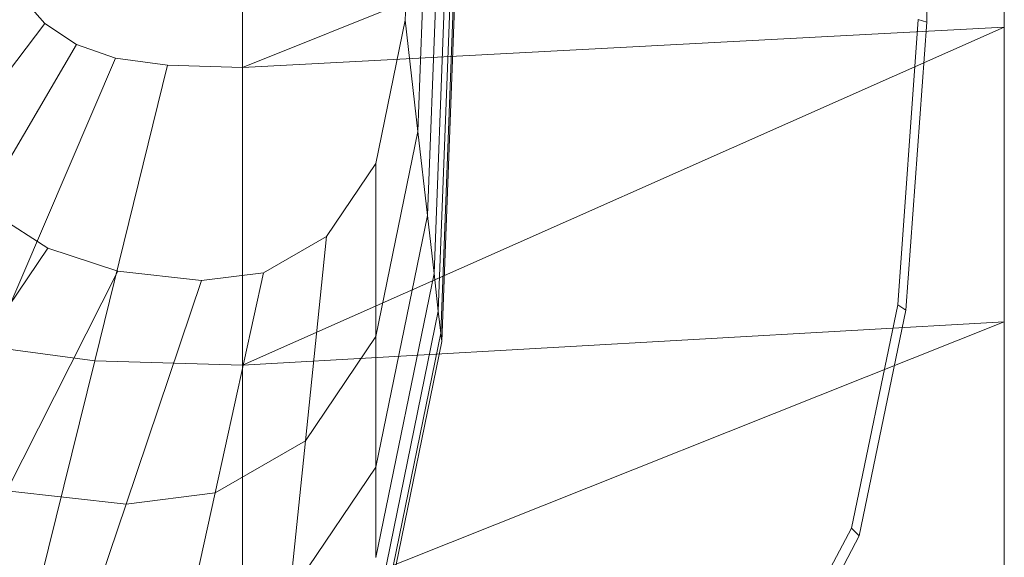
# Model space of a CAD drawing. Header units: metres. Extents: x 391.1 to 430.4, y 12.7 to 29.8.
# Tile 93 of 208: x 405.6036 to 405.7364, y 26.2856 to 26.3581. Entities that reach past the tile are written whole.
import ezdxf

# ---------------------------------------------------------------- set-up
doc = ezdxf.new("R2010")
doc.units = ezdxf.units.M
doc.layers.add('02_MOBILIARIO', color=7, linetype='Continuous', lineweight=18)
doc.layers.add('A-DETL-____-MBND', color=7, linetype='Continuous', lineweight=18)

# ---------------------------------------------------------------- blocks, each defined once
blk = doc.blocks.new('Family - Rentamans PB-155578-02_SAN_P0')
at = {"layer": 'A-DETL-____-MBND', "color": 253, "true_color": 0xaaaaaa}
for p, q in [((0.265, 0.00406), (0.265, 0.36146)), ((0.16227, 0.14157), (0.265, 0.18276)), ((0.16227, 0.14157), (0.16227, 0.18276)), ((0.18555, 0.18276), (0.18422, 0.14793)), ((0.18783, 0.18276), (0.18593, 0.13292)), ((0.18955, 0.18276), (0.18722, 0.12158)), ((0.19074, 0.18276), (0.18811, 0.11374)), ((0.19196, 0.18276), (0.18902, 0.10571)), ((0.19213, 0.18276), (0.18916, 0.10456)), ((0.25535, 0.18276), (0.25454, 0.14766)), ((0.265, 0.14702), (0.265, 0.18276)), ((0.191, 0.1695), (0.18869, 0.10869)), ((0.13563, 0.14751), (0.13218, 0.15143)), ((0.10963, 0.1131), (0.13563, 0.14751)), ((0.13991, 0.14464), (0.13563, 0.14751)), ((0.18422, 0.14793), (0.18027, 0.12861)), ((0.18593, 0.13292), (0.18422, 0.14793)), ((0.25341, 0.14801), (0.25063, 0.10952)), ((0.25454, 0.14766), (0.25173, 0.10879)), ((0.25341, 0.14801), (0.25454, 0.14766)), ((0.16227, 0.10137), (0.265, 0.14702)), ((0.265, 0.14702), (0.16227, 0.14157)), ((0.265, 0.10722), (0.265, 0.14702)), ((0.11808, 0.10743), (0.13991, 0.14464)), ((0.14517, 0.14281), (0.13991, 0.14464)), ((0.12847, 0.10383), (0.14517, 0.14281)), ((0.15219, 0.14187), (0.14517, 0.14281)), ((0.14236, 0.10196), (0.15219, 0.14187)), ((0.15219, 0.14187), (0.16227, 0.14157)), ((0.16227, 0.10137), (0.16227, 0.14157)), ((0.18593, 0.13292), (0.18027, 0.10527)), ((0.18722, 0.12158), (0.18593, 0.13292)), ((0.18027, 0.12861), (0.17363, 0.11877)), ((0.18027, 0.10527), (0.18027, 0.12861)), ((0.13603, 0.11719), (0.12833, 0.12213)), ((0.18722, 0.12158), (0.18027, 0.08764)), ((0.18811, 0.11374), (0.18722, 0.12158)), ((0.17363, 0.11877), (0.16511, 0.11385)), ((0.17077, 0.09119), (0.17363, 0.11877)), ((0.11696, 0.08893), (0.13603, 0.11719)), ((0.1455, 0.11406), (0.13603, 0.11719)), ((0.13051, 0.08444), (0.1455, 0.11406)), ((0.15674, 0.11279), (0.1455, 0.11406)), ((0.16511, 0.11385), (0.15674, 0.11279)), ((0.15858, 0.08414), (0.16511, 0.11385)), ((0.18811, 0.11374), (0.18027, 0.07545)), ((0.18811, 0.11374), (0.18869, 0.10869)), ((0.1466, 0.08263), (0.15674, 0.11279)), ((0.25063, 0.10952), (0.24438, 0.07939)), ((0.25063, 0.10952), (0.25173, 0.10879)), ((0.18869, 0.10869), (0.18027, 0.0676)), ((0.18869, 0.10869), (0.18902, 0.1057)), ((0.25173, 0.10879), (0.24542, 0.07835)), ((0.265, 0.10722), (0.16227, 0.10137)), ((0.16227, 0.06628), (0.265, 0.10722)), ((0.265, 0.06579), (0.265, 0.10722)), ((0.18027, 0.10527), (0.17077, 0.09119)), ((0.18902, 0.1057), (0.18027, 0.06296)), ((0.18027, 0.08764), (0.18027, 0.10527)), ((0.18902, 0.10571), (0.18916, 0.10456)), ((0.12847, 0.10383), (0.14236, 0.10196)), ((0.18916, 0.10456), (0.18027, 0.06117)), ((0.13377, 0.06713), (0.14236, 0.10196)), ((0.14236, 0.10196), (0.16227, 0.10137)), ((0.16227, 0.06628), (0.16227, 0.10137)), ((0.17077, 0.09119), (0.15858, 0.08414)), ((0.16862, 0.07036), (0.17077, 0.09119)), ((0.18027, 0.08764), (0.16862, 0.07036)), ((0.18027, 0.07545), (0.18027, 0.08764)), ((0.1466, 0.08263), (0.13051, 0.08444)), ((0.15858, 0.08414), (0.1466, 0.08263)), ((0.15365, 0.0617), (0.15858, 0.08414)), ((0.13894, 0.05985), (0.1466, 0.08263)), ((0.24438, 0.07939), (0.23272, 0.05718)), ((0.24542, 0.07835), (0.23364, 0.05592)), ((0.24438, 0.07939), (0.24542, 0.07835))]:
    blk.add_line(p, q, dxfattribs=at)
blk = doc.blocks.new('LONDR55-XX_ZZ-ARQ-CAA-M3D-Londres55_ifc-1-02_SAN_P0')
at = {"layer": '02_MOBILIARIO', "color": 253, "lineweight": 18, "true_color": 0xaaaaaa}
blk.add_blockref('Family - Rentamans PB-155578-02_SAN_P0', (405.47137, 26.21013), dxfattribs=at)

msp = doc.modelspace()

# ---------------------------------------------------------------- block references
at = {"lineweight": 5}
msp.add_blockref('LONDR55-XX_ZZ-ARQ-CAA-M3D-Londres55_ifc-1-02_SAN_P0', (0, 0), dxfattribs=at)

doc.saveas('drawing.dxf')
